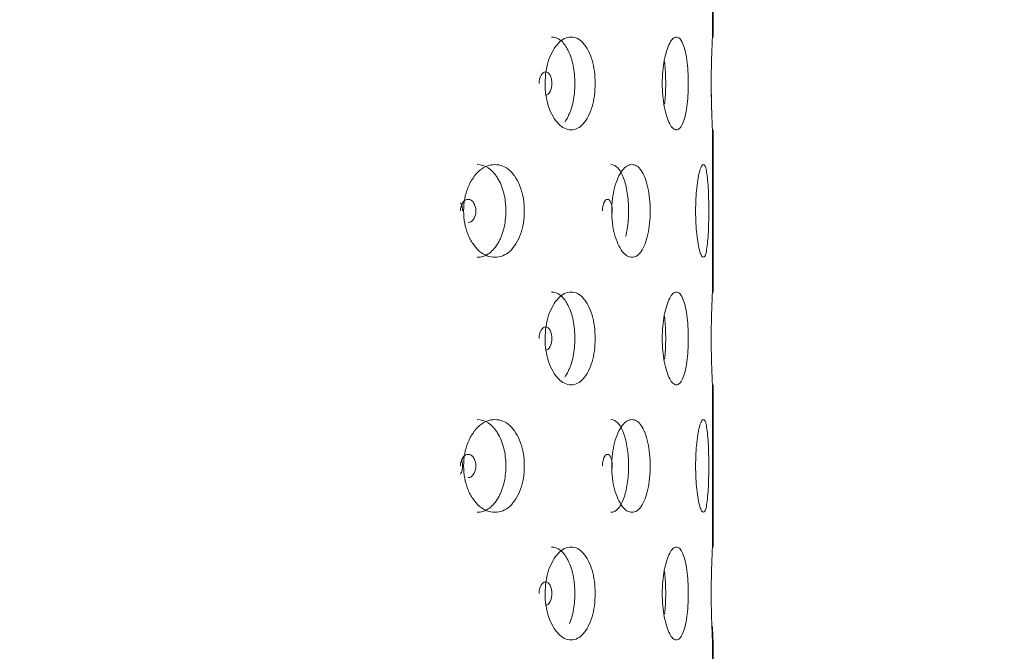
# Model space of a CAD drawing. Header units: millimetres. Extents: x 4 to 1188, y 1 to 840.
# Tile 76 of 256: x 598.67 to 610, y 403.28 to 410.54. Entities that reach past the tile are written whole.
import ezdxf

# ---------------------------------------------------------------- set-up
doc = ezdxf.new("R2010")
doc.units = ezdxf.units.MM
doc.layers.add('1', color=7, linetype='Continuous')
doc.styles.add('Arial Unicode MS', font='Arial Unicode MS')
doc.dimstyles.get("Standard").update_dxf_attribs({"dimtxt": 0.18, "dimasz": 0.18, "dimexe": 0.18, "dimexo": 0.0625, "dimgap": 0.09, "dimtad": 0, "dimtih": 1, "dimtoh": 1, "dimdec": 4, "dimzin": 0, "dimdsep": 46, "dimtxsty": 'Standard', "dimcen": 0.09, "dimadec": 0, "dimazin": 0, "dimtfac": 1, "dimtdec": 4, "dimtofl": 0, "dimtmove": 0, "dimatfit": 3, "dimfxl": 0, "dimtolj": 1, "dimtzin": 0, "dimarcsym": 0})

# ---------------------------------------------------------------- blocks, each defined once
blk = doc.blocks.new('_U51')
at = {"layer": '1', "color": 18, "lineweight": 35}
for p, q in [((512.604, 533.086), (632.65, 533.086)), ((630.65, 533.086), (630.65, 291.229)), ((596.98, 291.229), (632.65, 291.229))]:
    blk.add_line(p, q, dxfattribs=at)
at = {"layer": '1', "color": 18, "lineweight": 70}
for points in [[(630.65, 533.086), (631.426, 529.586), (629.874, 529.586)], [(630.65, 291.229), (629.874, 294.729), (631.426, 294.729)]]:
    blk.add_solid(points, dxfattribs=at)
at = {"layer": '1', "color": 18, "linetype": 'Continuous', "lineweight": 13, "insert": (629.408, 405.823), "char_height": 3, "attachment_point": 7, "rotation": 90, "line_spacing_factor": 1.047437, "style": 'Arial Unicode MS'}
blk.add_mtext('\\fArial Unicode MS|b0|i0;\\W1.0000;{\\H1.21x;(}1814{\\H1.21x;)}', dxfattribs=at)

msp = doc.modelspace()

# ---------------------------------------------------------------- linework, layer by layer
at = {"layer": '1', "color": 154, "linetype": 'Continuous', "lineweight": 13}
for p, q in [((606.6429, 410.342), (606.6429, 412.2087)), ((606.6496, 410.342), (606.6496, 412.2087)), ((606.6429, 407.4086), (606.6429, 409.2753)), ((606.6496, 407.4086), (606.6496, 409.2753)), ((606.6496, 407.4086), (606.6491, 407.399)), ((606.6429, 404.4753), (606.6429, 406.342)), ((606.6496, 404.4753), (606.6496, 406.342)), ((606.6429, 401.542), (606.6429, 403.4087)), ((606.6496, 401.542), (606.6496, 403.4087))]:
    msp.add_line(p, q, dxfattribs=at)
for points, knots in [([(604.7183, 409.8086), (604.7183, 409.8562), (604.7247, 409.9496), (604.7565, 410.0809), (604.8071, 410.191), (604.8697, 410.278), (604.942, 410.3314), (605.0179, 410.3473), (605.0921, 410.3315), (605.16, 410.278), (605.2165, 410.191), (605.261, 410.0809), (605.2882, 409.9495), (605.2963, 409.8086), (605.2883, 409.6677), (605.261, 409.5364), (605.2166, 409.4262), (605.16, 409.3392), (605.0921, 409.2858), (605.0179, 409.2699), (604.942, 409.2857), (604.8697, 409.3392), (604.8071, 409.4263), (604.7563, 409.5365), (604.7245, 409.6678), (604.7183, 409.7612), (604.7183, 409.8086)], [0, 0, 0, 0, 0.0420892, 0.082711, 0.1249954, 0.1669805, 0.2076666, 0.249993, 0.2922277, 0.3329137, 0.3749923, 0.4172713, 0.4578933, 0.5000047, 0.5420218, 0.5826436, 0.6250215, 0.6670053, 0.7076914, 0.7500175, 0.7922515, 0.8329373, 0.8750172, 0.9173768, 0.9579835, 1, 1, 1, 1]), ([(604.7917, 410.342), (604.8301, 410.342), (604.8651, 410.3291), (604.913, 410.2905), (604.9281, 410.2744), (604.9497, 410.2453), (604.9567, 410.2349), (604.9704, 410.2123), (604.977, 410.2003), (605.0095, 410.1352), (605.0287, 410.0776), (605.0543, 409.9514), (605.0606, 409.8825), (605.0607, 409.7346), (605.0544, 409.666), (605.0352, 409.5713), (605.0272, 409.5411), (605.0126, 409.4979), (605.0074, 409.4838), (604.996, 409.4563), (604.9898, 409.4427), (604.9708, 409.4046), (604.9575, 409.3825), (604.9435, 409.3635)], [0, 0, 0, 0, 0.1539706, 0.1539706, 0.231033, 0.231033, 0.2695642, 0.2695642, 0.3080954, 0.3080954, 0.4622202, 0.4622202, 0.6163449, 0.6163449, 0.7704697, 0.7704697, 0.8475321, 0.8475321, 0.8860633, 0.8860633, 0.9245945, 0.9245945, 1, 1, 1, 1]), ([(606.0657, 409.8086), (606.0657, 409.8562), (606.0693, 409.9496), (606.0872, 410.0809), (606.1155, 410.191), (606.1499, 410.278), (606.1889, 410.3314), (606.2289, 410.3473), (606.267, 410.3315), (606.3009, 410.278), (606.3285, 410.191), (606.3497, 410.0809), (606.3625, 409.9495), (606.3662, 409.8086), (606.3625, 409.6677), (606.3497, 409.5364), (606.3285, 409.4262), (606.3009, 409.3392), (606.267, 409.2858), (606.2289, 409.2699), (606.1889, 409.2857), (606.1499, 409.3392), (606.1155, 409.4263), (606.0871, 409.5365), (606.0692, 409.6678), (606.0657, 409.7612), (606.0657, 409.8086)], [0, 0, 0, 0, 0.0420892, 0.082711, 0.1249954, 0.1669805, 0.2076666, 0.249993, 0.2922277, 0.3329137, 0.3749923, 0.4172713, 0.4578933, 0.5000047, 0.5420218, 0.5826436, 0.6250215, 0.6670053, 0.7076914, 0.7500175, 0.7922515, 0.8329373, 0.8750172, 0.9173768, 0.9579835, 1, 1, 1, 1]), ([(606.6291, 409.8086), (606.6291, 409.8562), (606.6297, 409.9496), (606.6324, 410.0809), (606.6361, 410.191), (606.6397, 410.278), (606.6423, 410.3314), (606.6429, 410.342), (606.6429, 410.342), (606.6429, 410.342)], [0, 0, 0, 0, 0.1683691, 0.330868, 0.500018, 0.667966, 0.8307063, 0.9999956, 1, 1, 1, 1]), ([(606.0907, 410.0648), (606.0928, 410.0484), (606.0946, 410.0317), (606.1023, 409.9514), (606.1052, 409.8825), (606.1052, 409.7346), (606.1023, 409.666), (606.0953, 409.5922), (606.0942, 409.5816), (606.093, 409.5712)], [0, 0, 0, 0, 0.1113955, 0.1113955, 0.5209379, 0.5209379, 0.9304802, 0.9304802, 1, 1, 1, 1]), ([(604.7237, 409.6753), (604.7237, 409.6753), (604.7237, 409.6753), (604.744, 409.6754), (604.761, 409.6883), (604.7822, 409.7275), (604.7874, 409.7418), (604.7927, 409.7654), (604.794, 409.7735), (604.7957, 409.7905), (604.7961, 409.7992), (604.7961, 409.827), (604.7943, 409.8441), (604.7891, 409.8677), (604.7869, 409.8752), (604.7817, 409.8894), (604.7788, 409.8961), (604.7681, 409.9157), (604.7603, 409.9256), (604.7432, 409.9387), (604.734, 409.9419), (604.7035, 409.9418), (604.686, 409.9286), (604.6574, 409.8768), (604.6501, 409.8453), (604.65, 409.8086)], [0, 0, 0, 0, 0.0000208, 0.0000208, 0.166684, 0.166684, 0.2500156, 0.2500156, 0.2916814, 0.2916814, 0.3333472, 0.3333472, 0.4166788, 0.4166788, 0.4583446, 0.4583446, 0.5000104, 0.5000104, 0.583342, 0.583342, 0.6666736, 0.6666736, 0.8333368, 0.8333368, 1, 1, 1, 1]), ([(606.6291, 409.809), (606.6291, 409.7736), (606.6296, 409.6859), (606.632, 409.5512), (606.6347, 409.4669), (606.6361, 409.4298)], [0, 0, 0, 0, 0.2511832, 0.624447, 1, 1, 1, 1]), ([(606.6429, 409.2753), (606.6429, 409.2753), (606.6429, 409.2753), (606.6423, 409.2858), (606.6397, 409.3393), (606.6361, 409.4264), (606.6324, 409.5366), (606.6297, 409.6678), (606.6291, 409.7612), (606.6291, 409.8086)], [0, 0, 0, 0, 0.0000505, 0.1691452, 0.331955, 0.5002483, 0.6696247, 0.8319953, 1, 1, 1, 1]), ([(603.7812, 408.342), (603.7812, 408.3895), (603.7888, 408.4829), (603.8266, 408.6142), (603.8871, 408.7244), (603.962, 408.8113), (604.0491, 408.8647), (604.1408, 408.8806), (604.2311, 408.8649), (604.3141, 408.8114), (604.3837, 408.7244), (604.4386, 408.6142), (604.4723, 408.4829), (604.4823, 408.342), (604.4724, 408.201), (604.4386, 408.0697), (604.3837, 407.9596), (604.3141, 407.8725), (604.2311, 407.8192), (604.1408, 407.8033), (604.0491, 407.8191), (603.9621, 407.8726), (603.887, 407.9597), (603.8264, 408.0698), (603.7885, 408.2011), (603.7811, 408.2945), (603.7812, 408.342)], [0, 0, 0, 0, 0.0420892, 0.082711, 0.1249954, 0.1669805, 0.2076666, 0.249993, 0.2922277, 0.3329137, 0.3749923, 0.4172713, 0.4578933, 0.5000047, 0.5420218, 0.5826436, 0.6250215, 0.6670053, 0.7076914, 0.7500175, 0.7922515, 0.8329373, 0.8750172, 0.9173768, 0.9579835, 1, 1, 1, 1]), ([(603.9367, 408.8753), (603.9832, 408.8753), (604.0259, 408.8624), (604.0844, 408.8238), (604.1029, 408.8077), (604.1295, 408.7787), (604.1381, 408.7682), (604.1549, 408.7456), (604.1629, 408.7336), (604.203, 408.6686), (604.2268, 408.611), (604.2585, 408.4847), (604.2663, 408.4158), (604.2664, 408.2679), (604.2585, 408.1994), (604.2348, 408.1047), (604.2249, 408.0745), (604.2069, 408.0312), (604.2005, 408.0171), (604.1865, 407.9896), (604.1788, 407.976), (604.1392, 407.9117), (604.104, 407.8731), (604.026, 407.8216), (603.983, 407.8087), (603.9364, 407.8086), (603.9364, 407.8086), (603.9363, 407.8086)], [0, 0, 0, 0, 0.1248828, 0.1248828, 0.1873867, 0.1873867, 0.2186387, 0.2186387, 0.2498906, 0.2498906, 0.3748984, 0.3748984, 0.4999062, 0.4999062, 0.6249141, 0.6249141, 0.687418, 0.687418, 0.7186699, 0.7186699, 0.7499219, 0.7499219, 0.8749297, 0.8749297, 0.9999375, 0.9999375, 1, 1, 1, 1]), ([(605.4747, 408.8753), (605.5042, 408.8753), (605.5309, 408.8624), (605.5671, 408.8238), (605.5786, 408.8077), (605.5948, 408.7787), (605.6001, 408.7682), (605.6103, 408.7456), (605.6153, 408.7336), (605.6397, 408.6686), (605.6539, 408.611), (605.6729, 408.4847), (605.6776, 408.4158), (605.6776, 408.2679), (605.673, 408.1994), (605.6589, 408.1057), (605.6532, 408.0764), (605.6463, 408.0484)], [0, 0, 0, 0, 0.1822078, 0.1822078, 0.2734029, 0.2734029, 0.3190005, 0.3190005, 0.3645981, 0.3645981, 0.5469883, 0.5469883, 0.7293785, 0.7293785, 0.9117687, 0.9117687, 1, 1, 1, 1]), ([(605.4848, 408.342), (605.4848, 408.3895), (605.4898, 408.4829), (605.515, 408.6142), (605.5548, 408.7244), (605.6037, 408.8113), (605.66, 408.8647), (605.7184, 408.8806), (605.7752, 408.8649), (605.8266, 408.8114), (605.8691, 408.7244), (605.9022, 408.6142), (605.9224, 408.4829), (605.9284, 408.342), (605.9225, 408.201), (605.9022, 408.0697), (605.8691, 407.9596), (605.8266, 407.8725), (605.7752, 407.8192), (605.7185, 407.8033), (605.66, 407.8191), (605.6038, 407.8726), (605.5548, 407.9597), (605.5148, 408.0698), (605.4897, 408.2011), (605.4848, 408.2945), (605.4848, 408.342)], [0, 0, 0, 0, 0.0420892, 0.082711, 0.1249954, 0.1669805, 0.2076666, 0.249993, 0.2922277, 0.3329137, 0.3749923, 0.4172713, 0.4578933, 0.5000047, 0.5420218, 0.5826436, 0.6250215, 0.6670053, 0.7076914, 0.7500175, 0.7922515, 0.8329373, 0.8750172, 0.9173768, 0.9579835, 1, 1, 1, 1]), ([(606.4496, 408.342), (606.4496, 408.3895), (606.4517, 408.4829), (606.4622, 408.6142), (606.4783, 408.7244), (606.4975, 408.8113), (606.5185, 408.8647), (606.5391, 408.8806), (606.5579, 408.8649), (606.5737, 408.8114), (606.5858, 408.7244), (606.5947, 408.6142), (606.5998, 408.4829), (606.6012, 408.342), (606.5998, 408.201), (606.5947, 408.0697), (606.5859, 407.9596), (606.5737, 407.8725), (606.5579, 407.8192), (606.5391, 407.8033), (606.5185, 407.8191), (606.4975, 407.8726), (606.4783, 407.9597), (606.4621, 408.0698), (606.4517, 408.2011), (606.4496, 408.2945), (606.4496, 408.342)], [0, 0, 0, 0, 0.0420892, 0.082711, 0.1249954, 0.1669805, 0.2076666, 0.249993, 0.2922277, 0.3329137, 0.3749923, 0.4172713, 0.4578933, 0.5000047, 0.5420218, 0.5826436, 0.6250215, 0.6670053, 0.7076914, 0.7500175, 0.7922515, 0.8329373, 0.8750172, 0.9173768, 0.9579835, 1, 1, 1, 1]), ([(603.7688, 408.3418), (603.7688, 408.3594), (603.7649, 408.3944), (603.7518, 408.4236), (603.7439, 408.4359)], [0, 0, 0, 0, 0.5031139, 1, 1, 1, 1]), ([(603.8337, 408.2087), (603.8337, 408.2087), (603.8337, 408.2087), (603.8582, 408.2087), (603.8789, 408.2216), (603.9046, 408.2608), (603.911, 408.2752), (603.9174, 408.2987), (603.919, 408.3069), (603.9211, 408.3239), (603.9216, 408.3326), (603.9216, 408.3604), (603.9194, 408.3775), (603.9131, 408.401), (603.9104, 408.4085), (603.9041, 408.4228), (603.9005, 408.4294), (603.8875, 408.4491), (603.878, 408.4589), (603.8572, 408.472), (603.8461, 408.4752), (603.8092, 408.4752), (603.7881, 408.462), (603.7535, 408.4102), (603.7447, 408.3786), (603.7446, 408.342)], [0, 0, 0, 0, 0.0000208, 0.0000208, 0.166684, 0.166684, 0.2500156, 0.2500156, 0.2916814, 0.2916814, 0.3333472, 0.3333472, 0.4166788, 0.4166788, 0.4583446, 0.4583446, 0.5000104, 0.5000104, 0.583342, 0.583342, 0.6666736, 0.6666736, 0.8333368, 0.8333368, 1, 1, 1, 1]), ([(605.4899, 408.3154), (605.4906, 408.3239), (605.4909, 408.3326), (605.4909, 408.3604), (605.4896, 408.3775), (605.4856, 408.401), (605.4839, 408.4085), (605.4799, 408.4228), (605.4777, 408.4294), (605.4695, 408.4491), (605.4635, 408.4589), (605.4504, 408.472), (605.4434, 408.4752), (605.42, 408.4752), (605.4065, 408.462), (605.3843, 408.4102), (605.3787, 408.3786), (605.3786, 408.342)], [0, 0, 0, 0, 0.0588235, 0.0588235, 0.1764706, 0.1764706, 0.2352941, 0.2352941, 0.2941176, 0.2941176, 0.4117647, 0.4117647, 0.5294118, 0.5294118, 0.7647059, 0.7647059, 1, 1, 1, 1]), ([(604.7183, 406.8753), (604.7183, 406.9228), (604.7247, 407.0162), (604.7565, 407.1476), (604.8071, 407.2577), (604.8697, 407.3447), (604.942, 407.3981), (605.0179, 407.414), (605.0921, 407.3982), (605.16, 407.3447), (605.2165, 407.2577), (605.261, 407.1476), (605.2882, 407.0162), (605.2963, 406.8753), (605.2883, 406.7344), (605.261, 406.6031), (605.2166, 406.4929), (605.16, 406.4059), (605.0921, 406.3525), (605.0179, 406.3366), (604.942, 406.3524), (604.8697, 406.4059), (604.8071, 406.493), (604.7563, 406.6032), (604.7245, 406.7345), (604.7183, 406.8278), (604.7183, 406.8753)], [0, 0, 0, 0, 0.0420892, 0.082711, 0.1249954, 0.1669805, 0.2076666, 0.249993, 0.2922277, 0.3329137, 0.3749923, 0.4172713, 0.4578933, 0.5000047, 0.5420218, 0.5826436, 0.6250215, 0.6670053, 0.7076914, 0.7500175, 0.7922515, 0.8329373, 0.8750172, 0.9173768, 0.9579835, 1, 1, 1, 1]), ([(604.7917, 407.4086), (604.8301, 407.4086), (604.8651, 407.3958), (604.913, 407.3571), (604.9281, 407.341), (604.9497, 407.312), (604.9567, 407.3015), (604.9704, 407.279), (604.977, 407.267), (605.0095, 407.2019), (605.0287, 407.1443), (605.0543, 407.0181), (605.0606, 406.9492), (605.0607, 406.8012), (605.0544, 406.7327), (605.0352, 406.638), (605.0272, 406.6078), (605.0126, 406.5645), (605.0074, 406.5505), (604.996, 406.523), (604.9898, 406.5094), (604.9708, 406.4713), (604.9575, 406.4492), (604.9435, 406.4302)], [0, 0, 0, 0, 0.1539706, 0.1539706, 0.231033, 0.231033, 0.2695642, 0.2695642, 0.3080954, 0.3080954, 0.4622202, 0.4622202, 0.6163449, 0.6163449, 0.7704697, 0.7704697, 0.8475321, 0.8475321, 0.8860633, 0.8860633, 0.9245945, 0.9245945, 1, 1, 1, 1]), ([(606.0657, 406.8753), (606.0657, 406.9228), (606.0693, 407.0162), (606.0872, 407.1476), (606.1155, 407.2577), (606.1499, 407.3447), (606.1889, 407.3981), (606.2289, 407.414), (606.267, 407.3982), (606.3009, 407.3447), (606.3285, 407.2577), (606.3497, 407.1476), (606.3625, 407.0162), (606.3662, 406.8753), (606.3625, 406.7344), (606.3497, 406.6031), (606.3285, 406.4929), (606.3009, 406.4059), (606.267, 406.3525), (606.2289, 406.3366), (606.1889, 406.3524), (606.1499, 406.4059), (606.1155, 406.493), (606.0871, 406.6032), (606.0692, 406.7345), (606.0657, 406.8278), (606.0657, 406.8753)], [0, 0, 0, 0, 0.0420892, 0.082711, 0.1249954, 0.1669805, 0.2076666, 0.249993, 0.2922277, 0.3329137, 0.3749923, 0.4172713, 0.4578933, 0.5000047, 0.5420218, 0.5826436, 0.6250215, 0.6670053, 0.7076914, 0.7500175, 0.7922515, 0.8329373, 0.8750172, 0.9173768, 0.9579835, 1, 1, 1, 1]), ([(606.6291, 406.8753), (606.6291, 406.9228), (606.6297, 407.0162), (606.6324, 407.1476), (606.6361, 407.2577), (606.6397, 407.3447), (606.6423, 407.398), (606.6429, 407.4087), (606.6429, 407.4086), (606.6429, 407.4086)], [0, 0, 0, 0, 0.1683691, 0.330868, 0.500018, 0.667966, 0.8307063, 0.9999956, 1, 1, 1, 1]), ([(606.0907, 407.1315), (606.0928, 407.1151), (606.0946, 407.0984), (606.1023, 407.0181), (606.1052, 406.9492), (606.1052, 406.8012), (606.1023, 406.7327), (606.0953, 406.6589), (606.0942, 406.6483), (606.093, 406.6379)], [0, 0, 0, 0, 0.1113955, 0.1113955, 0.5209379, 0.5209379, 0.9304802, 0.9304802, 1, 1, 1, 1]), ([(604.7237, 406.742), (604.7237, 406.742), (604.7237, 406.742), (604.744, 406.742), (604.761, 406.755), (604.7822, 406.7941), (604.7874, 406.8085), (604.7927, 406.832), (604.794, 406.8402), (604.7957, 406.8572), (604.7961, 406.8659), (604.7961, 406.8937), (604.7943, 406.9108), (604.7891, 406.9343), (604.7869, 406.9418), (604.7817, 406.9561), (604.7788, 406.9627), (604.7681, 406.9824), (604.7603, 406.9922), (604.7432, 407.0053), (604.734, 407.0086), (604.7035, 407.0085), (604.686, 406.9953), (604.6574, 406.9435), (604.6501, 406.9119), (604.65, 406.8753)], [0, 0, 0, 0, 0.0000208, 0.0000208, 0.166684, 0.166684, 0.2500156, 0.2500156, 0.2916814, 0.2916814, 0.3333472, 0.3333472, 0.4166788, 0.4166788, 0.4583446, 0.4583446, 0.5000104, 0.5000104, 0.583342, 0.583342, 0.6666736, 0.6666736, 0.8333368, 0.8333368, 1, 1, 1, 1]), ([(606.6429, 406.342), (606.6429, 406.342), (606.6429, 406.342), (606.6423, 406.3524), (606.6397, 406.406), (606.6361, 406.4931), (606.6324, 406.6032), (606.6297, 406.7345), (606.6291, 406.8278), (606.6291, 406.8753)], [0, 0, 0, 0, 0.0000505, 0.1691452, 0.331955, 0.5002483, 0.6696247, 0.8319953, 1, 1, 1, 1]), ([(603.7812, 405.4086), (603.7812, 405.4562), (603.7888, 405.5496), (603.8266, 405.6809), (603.8871, 405.791), (603.962, 405.878), (604.0491, 405.9314), (604.1408, 405.9473), (604.2311, 405.9315), (604.3141, 405.878), (604.3837, 405.791), (604.4386, 405.6809), (604.4723, 405.5495), (604.4823, 405.4086), (604.4724, 405.2677), (604.4386, 405.1364), (604.3837, 405.0262), (604.3141, 404.9392), (604.2311, 404.8858), (604.1408, 404.8699), (604.0491, 404.8857), (603.9621, 404.9392), (603.887, 405.0263), (603.8264, 405.1365), (603.7885, 405.2678), (603.7811, 405.3612), (603.7812, 405.4086)], [0, 0, 0, 0, 0.0420892, 0.082711, 0.1249954, 0.1669805, 0.2076666, 0.249993, 0.2922277, 0.3329137, 0.3749923, 0.4172713, 0.4578933, 0.5000047, 0.5420218, 0.5826436, 0.6250215, 0.6670053, 0.7076914, 0.7500175, 0.7922515, 0.8329373, 0.8750172, 0.9173768, 0.9579835, 1, 1, 1, 1]), ([(603.9367, 405.942), (603.9832, 405.942), (604.0259, 405.9291), (604.0844, 405.8905), (604.1029, 405.8744), (604.1295, 405.8453), (604.1381, 405.8349), (604.1549, 405.8123), (604.1629, 405.8003), (604.203, 405.7352), (604.2268, 405.6776), (604.2585, 405.5514), (604.2663, 405.4825), (604.2664, 405.3346), (604.2585, 405.266), (604.2348, 405.1713), (604.2249, 405.1411), (604.2069, 405.0979), (604.2005, 405.0838), (604.1865, 405.0563), (604.1788, 405.0427), (604.1392, 404.9784), (604.104, 404.9397), (604.026, 404.8882), (603.983, 404.8753), (603.9364, 404.8753), (603.9364, 404.8753), (603.9363, 404.8753)], [0, 0, 0, 0, 0.1248828, 0.1248828, 0.1873867, 0.1873867, 0.2186387, 0.2186387, 0.2498906, 0.2498906, 0.3748984, 0.3748984, 0.4999062, 0.4999062, 0.6249141, 0.6249141, 0.687418, 0.687418, 0.7186699, 0.7186699, 0.7499219, 0.7499219, 0.8749297, 0.8749297, 0.9999375, 0.9999375, 1, 1, 1, 1]), ([(605.4747, 405.942), (605.5042, 405.942), (605.5309, 405.9291), (605.5671, 405.8905), (605.5786, 405.8744), (605.5948, 405.8453), (605.6001, 405.8349), (605.6103, 405.8123), (605.6153, 405.8003), (605.6397, 405.7352), (605.6539, 405.6776), (605.6729, 405.5514), (605.6776, 405.4825), (605.6776, 405.3346), (605.673, 405.266), (605.6587, 405.1713), (605.6528, 405.1411), (605.642, 405.0979), (605.638, 405.0838), (605.6296, 405.0563), (605.6249, 405.0427), (605.6008, 404.9784), (605.5793, 404.9397), (605.5309, 404.8882), (605.5041, 404.8753), (605.4746, 404.8753), (605.4745, 404.8753), (605.4745, 404.8753)], [0, 0, 0, 0, 0.1248828, 0.1248828, 0.1873867, 0.1873867, 0.2186387, 0.2186387, 0.2498906, 0.2498906, 0.3748984, 0.3748984, 0.4999062, 0.4999062, 0.6249141, 0.6249141, 0.687418, 0.687418, 0.7186699, 0.7186699, 0.7499219, 0.7499219, 0.8749297, 0.8749297, 0.9999375, 0.9999375, 1, 1, 1, 1]), ([(605.4848, 405.4086), (605.4848, 405.4562), (605.4898, 405.5496), (605.515, 405.6809), (605.5548, 405.791), (605.6037, 405.878), (605.66, 405.9314), (605.7184, 405.9473), (605.7752, 405.9315), (605.8266, 405.878), (605.8691, 405.791), (605.9022, 405.6809), (605.9224, 405.5495), (605.9284, 405.4086), (605.9225, 405.2677), (605.9022, 405.1364), (605.8691, 405.0262), (605.8266, 404.9392), (605.7752, 404.8858), (605.7185, 404.8699), (605.66, 404.8857), (605.6038, 404.9392), (605.5548, 405.0263), (605.5148, 405.1365), (605.4897, 405.2678), (605.4848, 405.3612), (605.4848, 405.4086)], [0, 0, 0, 0, 0.0420892, 0.082711, 0.1249954, 0.1669805, 0.2076666, 0.249993, 0.2922277, 0.3329137, 0.3749923, 0.4172713, 0.4578933, 0.5000047, 0.5420218, 0.5826436, 0.6250215, 0.6670053, 0.7076914, 0.7500175, 0.7922515, 0.8329373, 0.8750172, 0.9173768, 0.9579835, 1, 1, 1, 1]), ([(606.4496, 405.4086), (606.4496, 405.4562), (606.4517, 405.5496), (606.4622, 405.6809), (606.4783, 405.791), (606.4975, 405.878), (606.5185, 405.9314), (606.5391, 405.9473), (606.5579, 405.9315), (606.5737, 405.878), (606.5858, 405.791), (606.5947, 405.6809), (606.5998, 405.5495), (606.6012, 405.4086), (606.5998, 405.2677), (606.5947, 405.1364), (606.5859, 405.0262), (606.5737, 404.9392), (606.5579, 404.8858), (606.5391, 404.8699), (606.5185, 404.8857), (606.4975, 404.9392), (606.4783, 405.0263), (606.4621, 405.1365), (606.4517, 405.2678), (606.4496, 405.3612), (606.4496, 405.4086)], [0, 0, 0, 0, 0.0420892, 0.082711, 0.1249954, 0.1669805, 0.2076666, 0.249993, 0.2922277, 0.3329137, 0.3749923, 0.4172713, 0.4578933, 0.5000047, 0.5420218, 0.5826436, 0.6250215, 0.6670053, 0.7076914, 0.7500175, 0.7922515, 0.8329373, 0.8750172, 0.9173768, 0.9579835, 1, 1, 1, 1]), ([(603.7437, 405.3144), (603.7518, 405.3268), (603.7649, 405.356), (603.7708, 405.4086), (603.7658, 405.4524), (603.7577, 405.4755), (603.7545, 405.4827)], [0, 0, 0, 0, 0.2856857, 0.5704362, 0.8572379, 1, 1, 1, 1]), ([(603.8337, 405.2753), (603.8337, 405.2753), (603.8337, 405.2753), (603.8582, 405.2754), (603.8789, 405.2883), (603.9046, 405.3275), (603.911, 405.3418), (603.9174, 405.3654), (603.919, 405.3735), (603.9211, 405.3905), (603.9216, 405.3992), (603.9216, 405.427), (603.9194, 405.4441), (603.9131, 405.4677), (603.9104, 405.4752), (603.9041, 405.4894), (603.9005, 405.4961), (603.8875, 405.5157), (603.878, 405.5256), (603.8572, 405.5387), (603.8461, 405.5419), (603.8092, 405.5418), (603.7881, 405.5286), (603.7535, 405.4768), (603.7447, 405.4453), (603.7446, 405.4086)], [0, 0, 0, 0, 0.0000208, 0.0000208, 0.166684, 0.166684, 0.2500156, 0.2500156, 0.2916814, 0.2916814, 0.3333472, 0.3333472, 0.4166788, 0.4166788, 0.4583446, 0.4583446, 0.5000104, 0.5000104, 0.583342, 0.583342, 0.6666736, 0.6666736, 0.8333368, 0.8333368, 1, 1, 1, 1]), ([(605.4899, 405.382), (605.4906, 405.3905), (605.4909, 405.3992), (605.4909, 405.427), (605.4896, 405.4441), (605.4856, 405.4677), (605.4839, 405.4752), (605.4799, 405.4894), (605.4777, 405.4961), (605.4695, 405.5157), (605.4635, 405.5256), (605.4504, 405.5387), (605.4434, 405.5419), (605.42, 405.5418), (605.4065, 405.5286), (605.3843, 405.4768), (605.3787, 405.4453), (605.3786, 405.4086)], [0, 0, 0, 0, 0.0588235, 0.0588235, 0.1764706, 0.1764706, 0.2352941, 0.2352941, 0.2941176, 0.2941176, 0.4117647, 0.4117647, 0.5294118, 0.5294118, 0.7647059, 0.7647059, 1, 1, 1, 1]), ([(604.7183, 403.942), (604.7183, 403.9895), (604.7247, 404.0829), (604.7565, 404.2142), (604.8071, 404.3244), (604.8697, 404.4113), (604.942, 404.4647), (605.0179, 404.4806), (605.0921, 404.4649), (605.16, 404.4114), (605.2165, 404.3244), (605.261, 404.2142), (605.2882, 404.0829), (605.2963, 403.942), (605.2883, 403.801), (605.261, 403.6697), (605.2166, 403.5596), (605.16, 403.4725), (605.0921, 403.4192), (605.0179, 403.4033), (604.942, 403.4191), (604.8697, 403.4726), (604.8071, 403.5597), (604.7563, 403.6698), (604.7245, 403.8011), (604.7183, 403.8945), (604.7183, 403.942)], [0, 0, 0, 0, 0.0420892, 0.082711, 0.1249954, 0.1669805, 0.2076666, 0.249993, 0.2922277, 0.3329137, 0.3749923, 0.4172713, 0.4578933, 0.5000047, 0.5420218, 0.5826436, 0.6250215, 0.6670053, 0.7076914, 0.7500175, 0.7922515, 0.8329373, 0.8750172, 0.9173768, 0.9579835, 1, 1, 1, 1]), ([(604.7917, 404.4753), (604.8301, 404.4753), (604.8651, 404.4624), (604.913, 404.4238), (604.9281, 404.4077), (604.9497, 404.3787), (604.9567, 404.3682), (604.9704, 404.3456), (604.977, 404.3336), (605.0095, 404.2686), (605.0287, 404.211), (605.0543, 404.0847), (605.0606, 404.0158), (605.0607, 403.8679), (605.0544, 403.7994), (605.0352, 403.7047), (605.0272, 403.6745), (605.0126, 403.6312), (605.0074, 403.6171), (605.0007, 403.6009), (604.9997, 403.5985), (604.9986, 403.596)], [0, 0, 0, 0, 0.1724272, 0.1724272, 0.2587271, 0.2587271, 0.301877, 0.301877, 0.345027, 0.345027, 0.5176268, 0.5176268, 0.6902265, 0.6902265, 0.8628263, 0.8628263, 0.9491262, 0.9491262, 0.9922762, 0.9922762, 1, 1, 1, 1]), ([(606.0657, 403.942), (606.0657, 403.9895), (606.0693, 404.0829), (606.0872, 404.2142), (606.1155, 404.3244), (606.1499, 404.4113), (606.1889, 404.4647), (606.2289, 404.4806), (606.267, 404.4649), (606.3009, 404.4114), (606.3285, 404.3244), (606.3497, 404.2142), (606.3625, 404.0829), (606.3662, 403.942), (606.3625, 403.801), (606.3497, 403.6697), (606.3285, 403.5596), (606.3009, 403.4725), (606.267, 403.4192), (606.2289, 403.4033), (606.1889, 403.4191), (606.1499, 403.4726), (606.1155, 403.5597), (606.0871, 403.6698), (606.0692, 403.8011), (606.0657, 403.8945), (606.0657, 403.942)], [0, 0, 0, 0, 0.0420892, 0.082711, 0.1249954, 0.1669805, 0.2076666, 0.249993, 0.2922277, 0.3329137, 0.3749923, 0.4172713, 0.4578933, 0.5000047, 0.5420218, 0.5826436, 0.6250215, 0.6670053, 0.7076914, 0.7500175, 0.7922515, 0.8329373, 0.8750172, 0.9173768, 0.9579835, 1, 1, 1, 1]), ([(606.6291, 403.942), (606.6291, 403.9895), (606.6297, 404.0829), (606.6324, 404.2142), (606.6361, 404.3244), (606.6397, 404.4114), (606.6423, 404.4647), (606.6429, 404.4754), (606.6429, 404.4753), (606.6429, 404.4753)], [0, 0, 0, 0, 0.1683691, 0.330868, 0.500018, 0.667966, 0.8307063, 0.9999956, 1, 1, 1, 1]), ([(606.0907, 404.1981), (606.0928, 404.1818), (606.0946, 404.165), (606.1023, 404.0847), (606.1052, 404.0158), (606.1052, 403.8679), (606.1023, 403.7994), (606.0953, 403.7255), (606.0942, 403.715), (606.093, 403.7046)], [0, 0, 0, 0, 0.1113955, 0.1113955, 0.5209379, 0.5209379, 0.9304802, 0.9304802, 1, 1, 1, 1]), ([(604.7237, 403.8087), (604.7237, 403.8087), (604.7237, 403.8087), (604.744, 403.8087), (604.761, 403.8216), (604.7822, 403.8608), (604.7874, 403.8752), (604.7927, 403.8987), (604.794, 403.9069), (604.7957, 403.9239), (604.7961, 403.9326), (604.7961, 403.9604), (604.7943, 403.9775), (604.7891, 404.001), (604.7869, 404.0085), (604.7817, 404.0228), (604.7788, 404.0294), (604.7681, 404.0491), (604.7603, 404.0589), (604.7432, 404.072), (604.734, 404.0752), (604.7035, 404.0752), (604.686, 404.062), (604.6574, 404.0102), (604.6501, 403.9786), (604.65, 403.942)], [0, 0, 0, 0, 0.0000208, 0.0000208, 0.166684, 0.166684, 0.2500156, 0.2500156, 0.2916814, 0.2916814, 0.3333472, 0.3333472, 0.4166788, 0.4166788, 0.4583446, 0.4583446, 0.5000104, 0.5000104, 0.583342, 0.583342, 0.6666736, 0.6666736, 0.8333368, 0.8333368, 1, 1, 1, 1]), ([(606.6429, 403.4086), (606.6429, 403.4086), (606.6429, 403.4086), (606.6423, 403.4191), (606.6397, 403.4726), (606.6361, 403.5597), (606.6324, 403.6699), (606.6297, 403.8012), (606.6291, 403.8945), (606.6291, 403.942)], [0, 0, 0, 0, 0.0000505, 0.1691452, 0.331955, 0.5002483, 0.6696247, 0.8319953, 1, 1, 1, 1]), ([(606.6428, 403.5632), (606.6428, 403.5632), (606.6437, 403.5381), (606.6455, 403.4934), (606.6477, 403.4439), (606.6492, 403.4146), (606.6496, 403.4086), (606.6496, 403.4086)], [0, 0, 0, 0, 0.000167, 0.2540818, 0.4988012, 0.7442068, 1, 1, 1, 1])]:
    msp.add_open_spline(points, degree=3, knots=knots, dxfattribs=at)

# ---------------------------------------------------------------- dimensions: what is measured, and where the dimension line sits
at = {"layer": '1', "color": 18, "linetype": 'Continuous', "lineweight": 13}
dim = msp.add_linear_dim(base=(630.6503, 533.0862), p1=(543.3395, 291.2286), p2=(511.5763, 533.0862), angle=270, dimstyle='Standard', override={"dimtxt": 3, "dimasz": 3.5, "dimexe": 2, "dimexo": 1, "dimgap": 1.5, "dimtad": 1, "dimtih": 0, "dimtoh": 0, "dimdec": 0, "dimlfac": 7.5, "dimzin": 8, "dimdsep": 44, "dimlunit": 2, "dimpost": '(<>)', "dimtxsty": 'Arial Unicode MS', "dimsah": 1, "dimse1": 0, "dimse2": 0, "dimsd1": 0, "dimsd2": 0, "dimclrd": 18, "dimclre": 18, "dimclrt": 18, "dimtm": -0.1, "dimtfac": 0.666667, "dimtdec": 2, "dimtofl": 1, "dimtmove": 0, "dimtzin": 8, "dimlwd": 35, "dimlwe": 35}, dxfattribs=at)
dim.commit()
dim.dimension.update_dxf_attribs({"geometry": '_U51', "text_midpoint": (630.6503, 412.1574), "dimtype": 160})

doc.saveas('drawing.dxf')
